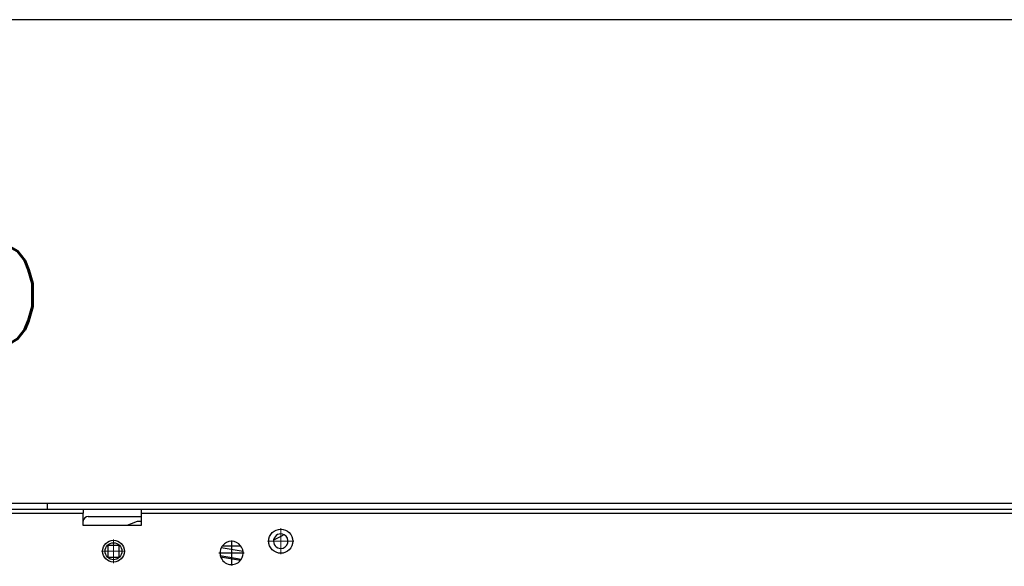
# Model space of a CAD drawing. Header units: inches. Extents: x -7205 to -1528, y -2875 to 5222.
# Tile 26 of 104: x -2694 to -2490, y -2416 to -2303. Entities that reach past the tile are written whole.
import ezdxf

# ---------------------------------------------------------------- set-up
doc = ezdxf.new("R2010")
doc.units = ezdxf.units.IN
doc.linetypes.add('DOT_CENTER', pattern=[14, 12, -1, 0, -1])
doc.layers.add('1', color=7, linetype='Continuous')
doc.styles.add('CONVERTER_11', font='txt.shx', dxfattribs={"width": 0.9})

msp = doc.modelspace()

# ---------------------------------------------------------------- linework, layer by layer
at = {"color": 7, "linetype": 'Continuous'}
for p, q in [((-2599.71, -2302.79), (-2698.58, -2302.79)), ((-2474.14, -2302.79), (-2599.71, -2302.79)), ((-2688.26, -2403.99), (-2698.6, -2403.99)), ((-2688.26, -2402.79), (-2698.58, -2402.79)), ((-2688.26, -2402.79), (-2698.58, -2402.79)), ((-2688.26, -2402.79), (-2688.26, -2403.99)), ((-2599.71, -2402.79), (-2688.26, -2402.79)), ((-2599.71, -2402.79), (-2688.26, -2402.79)), ((-2680.82, -2403.99), (-2688.26, -2403.99)), ((-2668.82, -2403.99), (-2680.82, -2403.99)), ((-2680.82, -2403.99), (-2680.82, -2404.79)), ((-2458.85, -2403.99), (-2668.82, -2403.99)), ((-2668.82, -2403.99), (-2668.82, -2404.79)), ((-2474.14, -2402.79), (-2599.71, -2402.79)), ((-2474.14, -2402.79), (-2599.71, -2402.79)), ((-2680.82, -2406.39), (-2680.82, -2404.79)), ((-2680.82, -2406.39), (-2680.82, -2404.79)), ((-2679.82, -2405.49), (-2668.82, -2405.49)), ((-2679.82, -2405.49), (-2668.82, -2405.49)), ((-2679.82, -2405.49), (-2668.82, -2405.49)), ((-2668.82, -2404.79), (-2668.82, -2405.49)), ((-2668.82, -2404.79), (-2668.82, -2405.49)), ((-2668.82, -2405.49), (-2668.82, -2406.46)), ((-2668.82, -2405.49), (-2668.82, -2406.46)), ((-2680.81, -2406.31), (-2680.82, -2406.39)), ((-2680.81, -2406.31), (-2680.82, -2406.39)), ((-2680.81, -2406.31), (-2680.82, -2406.39)), ((-2680.82, -2407.35), (-2680.82, -2406.39)), ((-2680.82, -2407.35), (-2680.82, -2406.39)), ((-2671.81, -2407.35), (-2680.82, -2407.35)), ((-2671.81, -2407.35), (-2680.82, -2407.35)), ((-2670.04, -2406.62), (-2671.81, -2407.35)), ((-2668.82, -2407.35), (-2671.81, -2407.35)), ((-2668.82, -2407.35), (-2671.81, -2407.35)), ((-2668.82, -2406.46), (-2669.27, -2406.46)), ((-2668.82, -2406.46), (-2668.82, -2407.35)), ((-2668.82, -2406.46), (-2668.82, -2407.35)), ((-2641.44, -2410.26), (-2639.46, -2409.29)), ((-2641.44, -2410.26), (-2639.46, -2409.29)), ((-2641.44, -2410.26), (-2639.46, -2409.29)), ((-2673.36, -2411.43), (-2675.76, -2411.43)), ((-2675.76, -2411.43), (-2675.76, -2413.83)), ((-2673.36, -2413.83), (-2673.36, -2411.43)), ((-2647.76, -2412.7), (-2652.28, -2411.9)), ((-2647.76, -2412.7), (-2652.28, -2411.9)), ((-2647.76, -2412.7), (-2652.28, -2411.9)), ((-2652.01, -2411.49), (-2648.27, -2411.49)), ((-2652.01, -2411.49), (-2648.27, -2411.49)), ((-2652.01, -2411.49), (-2648.27, -2411.49)), ((-2675.76, -2413.83), (-2673.36, -2413.83)), ((-2652.47, -2413.55), (-2648.14, -2414.31)), ((-2652.47, -2413.55), (-2648.14, -2414.31)), ((-2652.41, -2413.76), (-2648.27, -2414.49))]:
    msp.add_line(p, q, dxfattribs=at)
at = {"color": 126, "linetype": 'Continuous', "true_color": 0x008060}
for p, q in [((-2698.6, -2404.79), (-2680.82, -2404.79)), ((-2668.82, -2404.79), (-2451.14, -2404.79))]:
    msp.add_line(p, q, dxfattribs=at)
at = {"color": 7, "linetype": 'Continuous'}
for centre, radius in [((-2639.97, -2410.56), 2.5), ((-2639.97, -2410.56), 2.5), ((-2674.56, -2412.63), 2.25), ((-2674.56, -2412.63), 2.25), ((-2674.56, -2412.63), 2.25), ((-2674.56, -2412.63), 1.75)]:
    msp.add_circle(centre, radius, dxfattribs=at)
for centre, radius, start, end in [((-2679.82, -2406.49), 1, 90, 170), ((-2679.82, -2406.49), 1, 90, 170), ((-2679.82, -2406.49), 1, 90, 170), ((-2669.27, -2408.46), 2, 90, 112.5332), ((-2639.97, -2410.56), 1.5, 168.5946, 270), ((-2639.97, -2410.56), 1.5, 168.5946, 270), ((-2639.97, -2410.56), 1.5, 168.5946, 270), ((-2639.97, -2410.56), 1.5, 62.5168, 168.5946), ((-2639.97, -2410.56), 1.5, 62.5168, 168.5946), ((-2639.97, -2410.56), 1.5, 62.5168, 168.5946), ((-2639.97, -2410.56), 1.5, 270, 62.5168), ((-2639.97, -2410.56), 1.5, 270, 62.5168), ((-2639.97, -2410.56), 1.5, 270, 62.5168), ((-2639.02, -2410.19), 1, 104.9352, 116), ((-2639.02, -2410.19), 1, 104.9352, 116), ((-2639.02, -2410.19), 1, 104.9352, 116), ((-2650.14, -2412.99), 2.4, 153.2032, 193.6275), ((-2650.14, -2412.99), 2.4, 153.2032, 193.6275), ((-2650.14, -2412.99), 2.4, 141.3178, 153.2032), ((-2650.14, -2412.99), 2.4, 141.3178, 153.2032), ((-2650.14, -2412.99), 2.4, 90, 141.3178), ((-2650.14, -2412.99), 2.4, 90, 141.3178), ((-2650.14, -2412.99), 2.4, 38.6822, 90), ((-2650.14, -2412.99), 2.4, 38.6822, 90), ((-2650.14, -2412.99), 2.4, 6.7968, 38.6822), ((-2650.14, -2412.99), 2.4, 6.7968, 38.6822), ((-2650.14, -2412.99), 2.4, 193.6275, 198.955), ((-2650.14, -2412.99), 2.4, 193.6275, 198.955), ((-2650.14, -2412.99), 2.4, 198.955, 321.045), ((-2650.14, -2412.99), 2.4, 198.955, 321.045), ((-2650.14, -2412.99), 2.4, 321.045, 326.3725), ((-2650.14, -2412.99), 2.4, 321.045, 326.3725), ((-2650.14, -2412.99), 2.4, 326.3725, 6.7968), ((-2650.14, -2412.99), 2.4, 326.3725, 6.7968)]:
    msp.add_arc(centre, radius, start, end, dxfattribs=at)
at = {"layer": '1', "color": 30, "linetype": 'DOT_CENTER', "true_color": 0xff8000, "const_width": 0.25}
for points in [[(-2639.97, -2407.81), (-2639.97, -2413.31)], [(-2674.56, -2410.16), (-2674.56, -2415.11)], [(-2650.14, -2410.35), (-2650.14, -2415.63)], [(-2650.14, -2410.35), (-2650.14, -2415.63)], [(-2637.22, -2410.56), (-2642.72, -2410.56)], [(-2672.09, -2412.63), (-2677.04, -2412.63)], [(-2647.5, -2412.99), (-2652.78, -2412.99)], [(-2647.5, -2412.99), (-2652.78, -2412.99)]]:
    msp.add_lwpolyline(points, dxfattribs=at)

# ---------------------------------------------------------------- texts
at = {"layer": '1', "color": 1, "style": 'CONVERTER_11', "width": 0.9}
msp.add_text('SOFFITTO', height=20, dxfattribs=at).set_placement((-2797.02, -2369.7))

doc.saveas('drawing.dxf')
